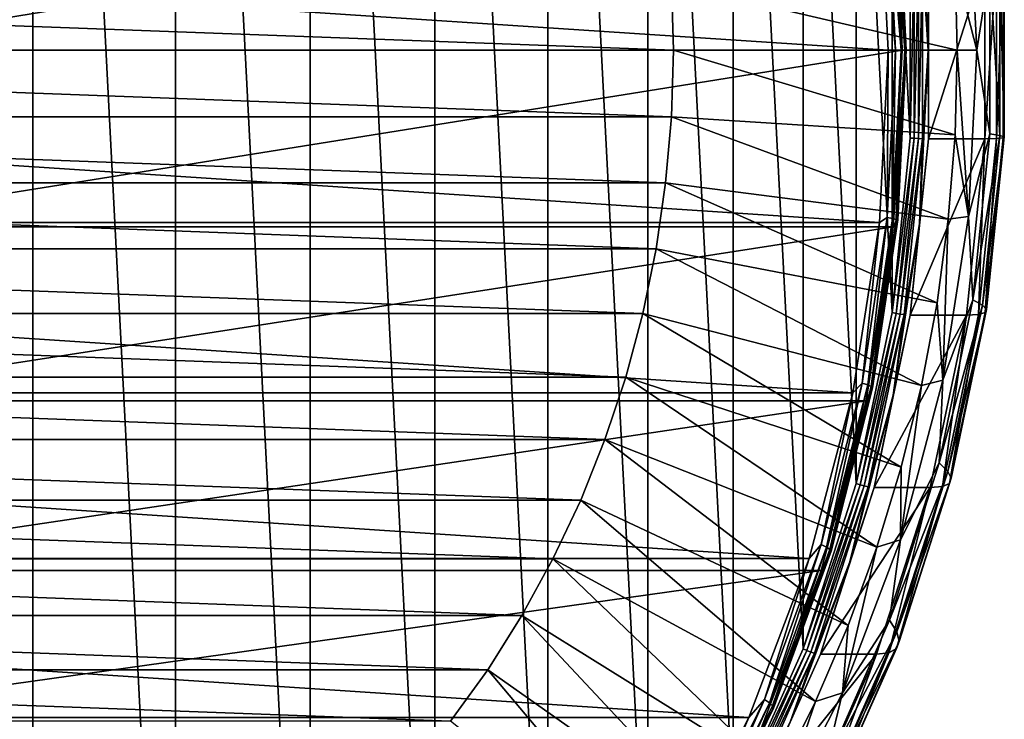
# Model space of a CAD drawing. Header units: metres. Extents: x -27 to 251, y -27 to 27.
# Tile 44 of 53: x 237 to 251, y -10 to 0. Entities that reach past the tile are written whole.
import ezdxf

# ---------------------------------------------------------------- set-up
doc = ezdxf.new("R2010")
doc.units = ezdxf.units.M
doc.layers.add('solid_10271033', color=7, linetype='CONTINUOUS')

msp = doc.modelspace()

# ---------------------------------------------------------------- linework, layer by layer
at = {"layer": 'solid_10271033'}
for points in [[(234.844635, -21.716181, 163.473755), (237.046341, -20.978384, 164.644424), (234.844772, 21.716145, 163.473831)], [(237.046341, -20.978384, 164.644424), (237.046463, 20.978334, 164.644501), (234.844772, 21.716145, 163.473831)], [(237.046341, -20.978384, 164.644424), (239.157166, -19.955379, 165.766769), (237.046463, 20.978334, 164.644501)], [(239.157166, -19.955379, 165.766769), (239.157272, 19.955317, 165.76683), (237.046463, 20.978334, 164.644501)], [(239.157166, -19.955379, 165.766769), (241.1483, -18.661196, 166.825485), (239.157272, 19.955317, 165.76683)], [(241.1483, -18.661196, 166.825485), (241.148392, 18.661125, 166.825531), (239.157272, 19.955317, 165.76683)], [(241.1483, -18.661196, 166.825485), (242.992661, -17.113562, 167.806137), (241.148392, 18.661125, 166.825531)], [(242.992661, -17.113562, 167.806137), (242.992737, 17.11348, 167.806183), (241.148392, 18.661125, 166.825531)], [(242.992661, -17.113562, 167.806137), (244.665207, -15.333627, 168.69545), (242.992737, 17.11348, 167.806183)], [(244.665207, -15.333627, 168.69545), (244.665283, 15.333535, 168.695496), (242.992737, 17.11348, 167.806183)], [(244.665207, -15.333627, 168.69545), (246.143448, -13.345403, 169.481445), (244.665283, 15.333535, 168.695496)], [(246.143448, -13.345403, 169.481445), (246.143524, 13.345302, 169.481491), (244.665283, 15.333535, 168.695496)], [(246.143448, -13.345403, 169.481445), (247.407578, -11.175467, 170.153595), (246.143524, 13.345302, 169.481491)], [(247.407578, -11.175467, 170.153595), (247.407639, 11.175357, 170.153625), (246.143524, 13.345302, 169.481491)], [(247.407578, -11.175467, 170.153595), (248.440247, -8.853428, 170.702667), (247.407639, 11.175357, 170.153625)], [(248.440247, -8.853428, 170.702667), (248.440292, 8.85331, 170.702698), (247.407639, 11.175357, 170.153625)], [(248.440247, -8.853428, 170.702667), (249.22728, -6.411001, 171.121155), (248.440292, 8.85331, 170.702698)], [(249.22728, -6.411001, 171.121155), (249.22731, 6.410877, 171.12117), (248.440292, 8.85331, 170.702698)], [(249.22728, -6.411001, 171.121155), (249.75795, -3.881567, 171.40332), (249.22731, 6.410877, 171.12117)], [(249.75795, -3.881567, 171.40332), (249.75798, 3.881441, 171.40332), (249.22731, 6.410877, 171.12117)], [(249.75795, -3.881567, 171.40332), (250.02507, -1.299673, 171.545349), (249.75798, 3.881441, 171.40332)], [(250.02507, -1.299673, 171.545349), (250.025085, 1.299545, 171.545349), (249.75798, 3.881441, 171.40332)], [(210.980774, 2.547339, 151.011642), (249.699768, 0, 171.598892), (210.850067, 0, 150.942139)], [(210.980774, 2.547339, 151.011642), (249.569061, 2.547328, 171.529404), (249.699768, 0, 171.598892)], [(249.772186, 2.612073, 172.203674), (233.575409, 2.612073, 202.665375), (233.709732, 0, 202.736786)], [(249.906509, 0, 172.275101), (249.772186, 2.612073, 172.203674), (233.709732, 0, 202.736786)], [(249.805649, 0, 171.674332), (249.699768, 0, 171.598892), (249.569061, 2.547328, 171.529404)], [(249.805649, 0, 171.674332), (249.569061, 2.547328, 171.529404), (249.6828, 2.477651, 171.609009)], [(249.6828, 2.477651, 171.609009), (249.76532, 2.491172, 171.709396), (249.888855, 0, 171.77507)], [(249.805649, 0, 171.674332), (249.6828, 2.477651, 171.609009), (249.888855, 0, 171.77507)], [(249.76532, 2.491172, 171.709396), (249.819, 2.502783, 171.827942), (249.943115, 0, 171.893921)], [(249.888855, 0, 171.77507), (249.76532, 2.491172, 171.709396), (249.943115, 0, 171.893921)], [(249.827393, 2.517293, 172.086472), (249.772186, 2.612073, 172.203674), (249.906509, 0, 172.275101)], [(249.819, 2.502783, 171.827942), (249.840179, 2.511693, 171.956558), (249.964722, 0, 172.022781)], [(249.943115, 0, 171.893921), (249.819, 2.502783, 171.827942), (249.964722, 0, 172.022781)], [(249.952225, 0, 172.152847), (249.827393, 2.517293, 172.086472), (249.906509, 0, 172.275101)], [(249.840179, 2.511693, 171.956558), (249.827393, 2.517293, 172.086472), (249.952225, 0, 172.152847)], [(249.964722, 0, 172.022781), (249.840179, 2.511693, 171.956558), (249.952225, 0, 172.152847)], [(250.291367, 0, 171.530426), (250.295242, 1.311676, 171.462479), (250.16153, 2.567631, 171.46138)], [(250.291367, 0, 171.530426), (250.16153, 2.567631, 171.46138), (250.206329, 1.309447, 171.548401)], [(250.885742, 2.458267, 167.255951), (251.012299, 0, 167.323242), (250.688126, 1.251701, 166.956299)], [(251.203873, 1.236963, 167.703018), (251.012299, 0, 167.323242), (250.885742, 2.458267, 167.255951)], [(250.291367, 0, 171.530426), (250.295242, -1.311675, 171.462479), (250.295242, 1.311676, 171.462479)], [(251.127335, 1.311676, 169.897537), (250.295242, 1.311676, 171.462479), (250.295242, -1.311675, 171.462479)], [(251.127335, -1.311676, 169.897537), (251.127335, 1.311676, 169.897537), (250.295242, -1.311675, 171.462479)], [(251.302734, 1.308446, 169.48082), (251.127335, 1.311676, 169.897537), (251.127335, -1.311676, 169.897537)], [(250.688126, 1.251701, 166.956299), (250.721527, -0.000007, 166.97406), (246.492462, 0.98431, 162.758347)], [(250.083954, 1.303609, 171.565628), (250.025085, 1.299545, 171.545349), (250.02507, -1.299673, 171.545349)], [(250.083954, -1.303609, 171.565628), (250.083954, 1.303609, 171.565628), (250.02507, -1.299673, 171.545349)], [(250.146484, 1.306863, 171.566727), (250.083954, 1.303609, 171.565628), (250.083954, -1.303609, 171.565628)], [(250.146484, -1.306863, 171.566727), (250.146484, 1.306863, 171.566727), (250.083954, -1.303609, 171.565628)], [(250.206329, 1.309447, 171.548401), (250.146484, 1.306863, 171.566727), (250.146484, -1.306863, 171.566727)], [(250.206329, -1.309447, 171.548401), (250.206329, 1.309447, 171.548401), (250.146484, -1.306863, 171.566727)], [(250.291367, 0, 171.530426), (250.206329, 1.309447, 171.548401), (250.206329, -1.309447, 171.548401)], [(251.012299, 0, 167.323242), (250.721527, -0.000007, 166.97406), (250.688126, 1.251701, 166.956299)], [(251.203873, 1.236963, 167.703018), (251.203873, -1.236963, 167.703018), (251.012299, 0, 167.323242)], [(251.302734, 1.308446, 169.48082), (251.127335, -1.311676, 169.897537), (251.302734, -1.308446, 169.48082)], [(251.350479, 1.262723, 168.132889), (251.350479, -1.262723, 168.132889), (251.203873, 1.236963, 167.703018)], [(251.350479, -1.262723, 168.132889), (251.203873, -1.236963, 167.703018), (251.203873, 1.236963, 167.703018)], [(251.302734, 1.308446, 169.48082), (251.302734, -1.308446, 169.48082), (251.400742, 1.299104, 169.036743)], [(251.302734, -1.308446, 169.48082), (251.400742, -1.299104, 169.036743), (251.400742, 1.299104, 169.036743)], [(251.41684, 1.283653, 168.582413), (251.41684, -1.283653, 168.582413), (251.350479, 1.262723, 168.132889)], [(251.41684, -1.283653, 168.582413), (251.350479, -1.262723, 168.132889), (251.350479, 1.262723, 168.132889)], [(251.400742, 1.299104, 169.036743), (251.400742, -1.299104, 169.036743), (251.41684, 1.283653, 168.582413)], [(251.400742, -1.299104, 169.036743), (251.41684, -1.283653, 168.582413), (251.41684, 1.283653, 168.582413)], [(219.944229, 0, 148.642395), (219.972717, 0.98431, 148.657547), (246.52095, 0, 162.773499)], [(219.972717, 0.98431, 148.657547), (246.492462, 0.98431, 162.758347), (246.52095, 0, 162.773499)], [(250.721527, -0.000007, 166.97406), (246.52095, 0, 162.773499), (246.492462, 0.98431, 162.758347)], [(249.569061, -2.547339, 171.529404), (210.980774, -2.547328, 151.011642), (210.850067, 0, 150.942139)], [(249.699768, 0, 171.598892), (249.569061, -2.547339, 171.529404), (210.850067, 0, 150.942139)], [(249.6828, -2.477651, 171.609009), (249.699768, 0, 171.598892), (249.805649, 0, 171.674332)], [(249.6828, -2.477651, 171.609009), (249.805649, 0, 171.674332), (249.76532, -2.491172, 171.709396)], [(249.76532, -2.491172, 171.709396), (249.805649, 0, 171.674332), (249.888855, 0, 171.77507)], [(249.76532, -2.491172, 171.709396), (249.888855, 0, 171.77507), (249.819, -2.502783, 171.827942)], [(249.952225, 0, 172.152847), (249.906509, 0, 172.275101), (249.772186, -2.612073, 172.203674)], [(249.827393, -2.517293, 172.086472), (249.952225, 0, 172.152847), (249.772186, -2.612073, 172.203674)], [(249.819, -2.502783, 171.827942), (249.888855, 0, 171.77507), (249.943115, 0, 171.893921)], [(249.819, -2.502783, 171.827942), (249.943115, 0, 171.893921), (249.840179, -2.511693, 171.956558)], [(249.827393, -2.517293, 172.086472), (249.964722, 0, 172.022781), (249.952225, 0, 172.152847)], [(249.840179, -2.511693, 171.956558), (249.964722, 0, 172.022781), (249.827393, -2.517293, 172.086472)], [(249.840179, -2.511693, 171.956558), (249.943115, 0, 171.893921), (249.964722, 0, 172.022781)], [(251.012299, 0, 167.323242), (250.885742, -2.458267, 167.255951), (250.721527, -0.000007, 166.97406)], [(251.203873, -1.236963, 167.703018), (250.885742, -2.458267, 167.255951), (251.012299, 0, 167.323242)], [(219.944229, 0, 148.642395), (246.52095, 0, 162.773499), (246.492462, -0.98431, 162.758347)], [(219.972717, -0.98431, 148.657547), (219.944229, 0, 148.642395), (246.492462, -0.98431, 162.758347)], [(233.575409, -2.612073, 202.665375), (249.906509, 0, 172.275101), (233.709732, 0, 202.736786)], [(249.772186, -2.612073, 172.203674), (249.906509, 0, 172.275101), (233.575409, -2.612073, 202.665375)], [(250.688126, -1.251716, 166.956299), (246.492462, -0.98431, 162.758347), (246.52095, 0, 162.773499)], [(250.721527, -0.000007, 166.97406), (250.688126, -1.251716, 166.956299), (246.52095, 0, 162.773499)], [(249.6828, -2.477651, 171.609009), (249.569061, -2.547339, 171.529404), (249.699768, 0, 171.598892)], [(250.16153, -2.567631, 171.46138), (250.295242, -1.311675, 171.462479), (250.291367, 0, 171.530426)], [(250.16153, -2.567631, 171.46138), (250.291367, 0, 171.530426), (250.206329, -1.309447, 171.548401)], [(250.885742, -2.458267, 167.255951), (250.688126, -1.251716, 166.956299), (250.721527, -0.000007, 166.97406)], [(219.972717, -0.98431, 148.657547), (246.492462, -0.98431, 162.758347), (246.407303, -1.963951, 162.713058)], [(220.057877, -1.963951, 148.702835), (219.972717, -0.98431, 148.657547), (246.407303, -1.963951, 162.713058)], [(250.588058, -2.498858, 166.903107), (246.407303, -1.963951, 162.713058), (246.492462, -0.98431, 162.758347)], [(250.688126, -1.251716, 166.956299), (250.588058, -2.498858, 166.903107), (246.492462, -0.98431, 162.758347)], [(250.083954, -1.303609, 171.565628), (250.02507, -1.299673, 171.545349), (249.75795, -3.881567, 171.40332)], [(249.815994, -3.893105, 171.423157), (250.083954, -1.303609, 171.565628), (249.75795, -3.881567, 171.40332)], [(250.146484, -1.306863, 171.566727), (250.083954, -1.303609, 171.565628), (249.815994, -3.893105, 171.423157)], [(249.877869, -3.902825, 171.423904), (250.146484, -1.306863, 171.566727), (249.815994, -3.893105, 171.423157)], [(250.206329, -1.309447, 171.548401), (250.146484, -1.306863, 171.566727), (249.877869, -3.902825, 171.423904)], [(249.93718, -3.910539, 171.405304), (250.206329, -1.309447, 171.548401), (249.877869, -3.902825, 171.423904)], [(250.16153, -2.567631, 171.46138), (250.206329, -1.309447, 171.548401), (249.93718, -3.910539, 171.405304)], [(250.885742, -2.458267, 167.255951), (250.588058, -2.498858, 166.903107), (250.688126, -1.251716, 166.956299)], [(251.203873, -1.236963, 167.703018), (250.953339, -3.694563, 167.569809), (250.885742, -2.458267, 167.255951)], [(251.350479, -1.262723, 168.132889), (250.953339, -3.694563, 167.569809), (251.203873, -1.236963, 167.703018)], [(251.350479, -1.262723, 168.132889), (251.093384, -3.771327, 167.996185), (250.953339, -3.694563, 167.569809)], [(251.302734, -1.308446, 169.48082), (251.127335, -1.311676, 169.897537), (251.033966, -3.907574, 169.337921)], [(251.302734, -1.308446, 169.48082), (251.033966, -3.907574, 169.337921), (251.134354, -3.879734, 168.895096)], [(251.41684, -1.283653, 168.582413), (251.093384, -3.771327, 167.996185), (251.350479, -1.262723, 168.132889)], [(251.41684, -1.283653, 168.582413), (251.154388, -3.833694, 168.442871), (251.093384, -3.771327, 167.996185)], [(251.400742, -1.299104, 169.036743), (251.134354, -3.879734, 168.895096), (251.154388, -3.833694, 168.442871)], [(251.302734, -1.308446, 169.48082), (251.134354, -3.879734, 168.895096), (251.400742, -1.299104, 169.036743)], [(251.400742, -1.299104, 169.036743), (251.154388, -3.833694, 168.442871), (251.41684, -1.283653, 168.582413)], [(251.127335, -1.311676, 169.897537), (250.295242, -1.311675, 171.462479), (250.025635, -3.917194, 171.319138)], [(250.16153, -2.567631, 171.46138), (250.025635, -3.917194, 171.319138), (250.295242, -1.311675, 171.462479)], [(250.857727, -3.917196, 169.754196), (251.127335, -1.311676, 169.897537), (250.025635, -3.917194, 171.319138)], [(251.033966, -3.907574, 169.337921), (251.127335, -1.311676, 169.897537), (250.857727, -3.917196, 169.754196)], [(220.057877, -1.963951, 148.702835), (246.407303, -1.963951, 162.713058), (246.265503, -2.936588, 162.637665)], [(220.199692, -2.936588, 148.778229), (220.057877, -1.963951, 148.702835), (246.265503, -2.936588, 162.637665)], [(250.421692, -3.736882, 166.814636), (246.265503, -2.936588, 162.637665), (246.407303, -1.963951, 162.713058)], [(250.588058, -2.498858, 166.903107), (250.421692, -3.736882, 166.814636), (246.407303, -1.963951, 162.713058)], [(250.885742, -2.458267, 167.255951), (250.507782, -4.883216, 167.054993), (250.588058, -2.498858, 166.903107)], [(250.953339, -3.694563, 167.569809), (250.507782, -4.883216, 167.054993), (250.885742, -2.458267, 167.255951)], [(249.177368, -5.067644, 171.321121), (211.372467, -5.067623, 151.21991), (210.980774, -2.547328, 151.011642)], [(249.569061, -2.547339, 171.529404), (249.177368, -5.067644, 171.321121), (210.980774, -2.547328, 151.011642)], [(249.772186, -2.612073, 172.203674), (233.575409, -2.612073, 202.665375), (233.17424, -5.188828, 202.452072)], [(249.371017, -5.188828, 171.990372), (249.772186, -2.612073, 172.203674), (233.17424, -5.188828, 202.452072)], [(249.315781, -4.924144, 171.413864), (249.177368, -5.067644, 171.321121), (249.569061, -2.547339, 171.529404)], [(249.315781, -4.924144, 171.413864), (249.569061, -2.547339, 171.529404), (249.6828, -2.477651, 171.609009)], [(249.315781, -4.924144, 171.413864), (249.6828, -2.477651, 171.609009), (249.396301, -4.951015, 171.513184)], [(249.454498, -5.00293, 171.888199), (249.772186, -2.612073, 172.203674), (249.371017, -5.188828, 171.990372)], [(249.6828, -2.477651, 171.609009), (249.76532, -2.491172, 171.709396), (249.396301, -4.951015, 171.513184)], [(249.396301, -4.951015, 171.513184), (249.76532, -2.491172, 171.709396), (249.448257, -4.974092, 171.630814)], [(249.76532, -2.491172, 171.709396), (249.819, -2.502783, 171.827942), (249.448257, -4.974092, 171.630814)], [(249.448257, -4.974092, 171.630814), (249.819, -2.502783, 171.827942), (249.468124, -4.9918, 171.758728)], [(249.840179, -2.511693, 171.956558), (249.827393, -2.517293, 172.086472), (249.454498, -5.00293, 171.888199)], [(249.468124, -4.9918, 171.758728), (249.840179, -2.511693, 171.956558), (249.454498, -5.00293, 171.888199)], [(249.454498, -5.00293, 171.888199), (249.827393, -2.517293, 172.086472), (249.772186, -2.612073, 172.203674)], [(249.819, -2.502783, 171.827942), (249.840179, -2.511693, 171.956558), (249.468124, -4.9918, 171.758728)], [(249.773727, -5.101686, 171.255188), (250.025635, -3.917194, 171.319138), (250.16153, -2.567631, 171.46138)], [(249.773727, -5.101686, 171.255188), (250.16153, -2.567631, 171.46138), (249.93718, -3.910539, 171.405304)], [(250.507782, -4.883216, 167.054993), (250.421692, -3.736882, 166.814636), (250.588058, -2.498858, 166.903107)], [(220.199692, -2.936588, 148.778229), (246.265503, -2.936588, 162.637665), (246.068207, -3.894979, 162.532761)], [(220.396988, -3.894979, 148.883133), (220.199692, -2.936588, 148.778229), (246.068207, -3.894979, 162.532761)], [(250.189621, -4.961271, 166.691254), (246.068207, -3.894979, 162.532761), (246.265503, -2.936588, 162.637665)], [(250.421692, -3.736882, 166.814636), (250.189621, -4.961271, 166.691254), (246.265503, -2.936588, 162.637665)], [(250.507782, -4.883216, 167.054993), (250.189621, -4.961271, 166.691254), (250.421692, -3.736882, 166.814636)], [(250.953339, -3.694563, 167.569809), (250.455597, -6.103403, 167.305161), (250.507782, -4.883216, 167.054993)], [(251.093384, -3.771327, 167.996185), (250.455597, -6.103403, 167.305161), (250.953339, -3.694563, 167.569809)], [(251.093384, -3.771327, 167.996185), (250.582611, -6.229628, 167.724594), (250.455597, -6.103403, 167.305161)], [(251.154388, -3.833694, 168.442871), (250.582611, -6.229628, 167.724594), (251.093384, -3.771327, 167.996185)], [(220.396988, -3.894979, 148.883133), (246.068207, -3.894979, 162.532761), (245.815796, -4.837473, 162.39856)], [(220.649384, -4.837473, 149.017334), (220.396988, -3.894979, 148.883133), (245.815796, -4.837473, 162.39856)], [(249.8927, -6.167557, 166.533371), (245.815796, -4.837473, 162.39856), (246.068207, -3.894979, 162.532761)], [(250.189621, -4.961271, 166.691254), (249.8927, -6.167557, 166.533371), (246.068207, -3.894979, 162.532761)], [(249.815994, -3.893105, 171.423157), (249.75795, -3.881567, 171.40332), (249.22728, -6.411001, 171.121155)], [(249.283752, -6.429678, 171.140152), (249.815994, -3.893105, 171.423157), (249.22728, -6.411001, 171.121155)], [(249.877869, -3.902825, 171.423904), (249.815994, -3.893105, 171.423157), (249.283752, -6.429678, 171.140152)], [(249.344299, -6.445731, 171.140198), (249.877869, -3.902825, 171.423904), (249.283752, -6.429678, 171.140152)], [(249.93718, -3.910539, 171.405304), (249.877869, -3.902825, 171.423904), (249.344299, -6.445731, 171.140198)], [(249.402557, -6.458472, 171.121033), (249.93718, -3.910539, 171.405304), (249.344299, -6.445731, 171.140198)], [(249.773727, -5.101686, 171.255188), (249.93718, -3.910539, 171.405304), (249.402557, -6.458472, 171.121033)], [(250.857727, -3.917196, 169.754196), (250.025635, -3.917194, 171.319138), (249.490097, -6.469464, 171.034378)], [(249.773727, -5.101686, 171.255188), (249.490097, -6.469464, 171.034378), (250.025635, -3.917194, 171.319138)], [(250.322189, -6.469465, 169.469437), (250.857727, -3.917196, 169.754196), (249.490097, -6.469464, 171.034378)], [(250.500092, -6.453651, 169.054047), (250.857727, -3.917196, 169.754196), (250.322189, -6.469465, 169.469437)], [(251.033966, -3.907574, 169.337921), (250.857727, -3.917196, 169.754196), (250.500092, -6.453651, 169.054047)], [(251.033966, -3.907574, 169.337921), (250.500092, -6.453651, 169.054047), (250.605164, -6.40787, 168.613724)], [(251.154388, -3.833694, 168.442871), (250.633026, -6.332173, 168.165665), (250.582611, -6.229628, 167.724594)], [(251.134354, -3.879734, 168.895096), (250.605164, -6.40787, 168.613724), (250.633026, -6.332173, 168.165665)], [(251.033966, -3.907574, 169.337921), (250.605164, -6.40787, 168.613724), (251.134354, -3.879734, 168.895096)], [(251.134354, -3.879734, 168.895096), (250.633026, -6.332173, 168.165665), (251.154388, -3.833694, 168.442871)], [(220.649384, -4.837473, 149.017334), (245.815796, -4.837473, 162.39856), (245.509369, -5.759343, 162.235626)], [(220.955811, -5.759343, 149.180267), (220.649384, -4.837473, 149.017334), (245.509369, -5.759343, 162.235626)], [(249.532028, -7.351337, 166.341599), (245.509369, -5.759343, 162.235626), (245.815796, -4.837473, 162.39856)], [(249.8927, -6.167557, 166.533371), (249.532028, -7.351337, 166.341599), (245.815796, -4.837473, 162.39856)], [(248.709198, -7.308713, 171.091339), (249.177368, -5.067644, 171.321121), (249.315781, -4.924144, 171.413864)], [(248.709198, -7.308713, 171.091339), (249.315781, -4.924144, 171.413864), (248.786423, -7.348597, 171.188904)], [(249.315781, -4.924144, 171.413864), (249.396301, -4.951015, 171.513184), (248.786423, -7.348597, 171.188904)], [(248.786423, -7.348597, 171.188904), (249.396301, -4.951015, 171.513184), (248.835541, -7.38285, 171.305023)], [(249.396301, -4.951015, 171.513184), (249.448257, -4.974092, 171.630814), (248.835541, -7.38285, 171.305023)], [(250.507782, -4.883216, 167.054993), (249.883545, -7.241982, 166.723068), (250.189621, -4.961271, 166.691254)], [(250.455597, -6.103403, 167.305161), (249.883545, -7.241982, 166.723068), (250.507782, -4.883216, 167.054993)], [(248.529907, -7.519311, 170.976868), (212.019928, -7.51929, 151.564163), (211.372467, -5.067623, 151.21991)], [(249.177368, -5.067644, 171.321121), (248.529907, -7.519311, 170.976868), (211.372467, -5.067623, 151.21991)], [(248.709198, -7.308713, 171.091339), (248.529907, -7.519311, 170.976868), (249.177368, -5.067644, 171.321121)], [(248.835541, -7.38285, 171.305023), (249.448257, -4.974092, 171.630814), (248.85321, -7.409133, 171.431778)], [(249.468124, -4.9918, 171.758728), (249.454498, -5.00293, 171.888199), (248.838226, -7.425652, 171.560516)], [(248.85321, -7.409133, 171.431778), (249.468124, -4.9918, 171.758728), (248.838226, -7.425652, 171.560516)], [(248.838226, -7.425652, 171.560516), (249.454498, -5.00293, 171.888199), (249.371017, -5.188828, 171.990372)], [(249.448257, -4.974092, 171.630814), (249.468124, -4.9918, 171.758728), (248.85321, -7.409133, 171.431778)], [(249.883545, -7.241982, 166.723068), (249.8927, -6.167557, 166.533371), (250.189621, -4.961271, 166.691254)], [(249.371017, -5.188828, 171.990372), (233.17424, -5.188828, 202.452072), (232.511658, -7.695418, 202.099762)], [(248.708435, -7.695418, 171.638077), (249.371017, -5.188828, 171.990372), (232.511658, -7.695418, 202.099762)], [(248.838226, -7.425652, 171.560516), (249.371017, -5.188828, 171.990372), (248.708435, -7.695418, 171.638077)], [(249.133011, -7.569026, 170.914505), (249.490097, -6.469464, 171.034378), (249.773727, -5.101686, 171.255188)], [(249.133011, -7.569026, 170.914505), (249.773727, -5.101686, 171.255188), (249.402557, -6.458472, 171.121033)], [(220.955811, -5.759343, 149.180267), (245.509369, -5.759343, 162.235626), (245.150513, -6.656564, 162.044815)], [(221.314667, -6.656564, 149.371078), (220.955811, -5.759343, 149.180267), (245.150513, -6.656564, 162.044815)], [(249.108887, -8.508292, 166.116608), (245.150513, -6.656564, 162.044815), (245.509369, -5.759343, 162.235626)], [(249.532028, -7.351337, 166.341599), (249.108887, -8.508292, 166.116608), (245.509369, -5.759343, 162.235626)], [(250.455597, -6.103403, 167.305161), (249.717194, -8.431692, 166.912537), (249.883545, -7.241982, 166.723068)], [(250.582611, -6.229628, 167.724594), (249.717194, -8.431692, 166.912537), (250.455597, -6.103403, 167.305161)], [(249.883545, -7.241982, 166.723068), (249.532028, -7.351337, 166.341599), (249.8927, -6.167557, 166.533371)], [(250.582611, -6.229628, 167.724594), (249.824982, -8.604835, 167.321762), (249.717194, -8.431692, 166.912537)], [(250.633026, -6.332173, 168.165665), (249.824982, -8.604835, 167.321762), (250.582611, -6.229628, 167.724594)], [(250.605164, -6.40787, 168.613724), (249.820343, -8.849307, 168.196426), (249.859772, -8.745487, 167.754517)], [(250.500092, -6.453651, 169.054047), (249.820343, -8.849307, 168.196426), (250.605164, -6.40787, 168.613724)], [(250.633026, -6.332173, 168.165665), (249.859772, -8.745487, 167.754517), (249.824982, -8.604835, 167.321762)], [(250.605164, -6.40787, 168.613724), (249.859772, -8.745487, 167.754517), (250.633026, -6.332173, 168.165665)], [(249.283752, -6.429678, 171.140152), (249.22728, -6.411001, 171.121155), (248.440247, -8.853428, 170.702667)], [(248.494431, -8.878846, 170.720474), (249.283752, -6.429678, 171.140152), (248.440247, -8.853428, 170.702667)], [(249.344299, -6.445731, 171.140198), (249.283752, -6.429678, 171.140152), (248.494431, -8.878846, 170.720474)], [(248.553009, -8.901014, 170.719452), (249.344299, -6.445731, 171.140198), (248.494431, -8.878846, 170.720474)], [(249.402557, -6.458472, 171.121033), (249.344299, -6.445731, 171.140198), (248.553009, -8.901014, 170.719452)], [(248.609695, -8.918608, 170.699463), (249.402557, -6.458472, 171.121033), (248.553009, -8.901014, 170.719452)], [(249.133011, -7.569026, 170.914505), (249.402557, -6.458472, 171.121033), (248.609695, -8.918608, 170.699463)], [(250.322189, -6.469465, 169.469437), (249.490097, -6.469464, 171.034378), (248.695892, -8.933786, 170.612091)], [(249.133011, -7.569026, 170.914505), (248.695892, -8.933786, 170.612091), (249.490097, -6.469464, 171.034378)], [(249.527985, -8.933789, 169.04715), (250.322189, -6.469465, 169.469437), (248.695892, -8.933786, 170.612091)], [(249.708328, -8.912111, 168.633072), (250.322189, -6.469465, 169.469437), (249.527985, -8.933789, 169.04715)], [(250.500092, -6.453651, 169.054047), (250.322189, -6.469465, 169.469437), (249.708328, -8.912111, 168.633072)], [(250.500092, -6.453651, 169.054047), (249.708328, -8.912111, 168.633072), (249.820343, -8.849307, 168.196426)], [(221.314667, -6.656564, 149.371078), (245.150513, -6.656564, 162.044815), (244.740662, -7.524947, 161.826904)], [(221.724518, -7.524947, 149.588989), (221.314667, -6.656564, 149.371078), (244.740662, -7.524947, 161.826904)], [(248.624847, -9.6342, 165.859238), (244.740662, -7.524947, 161.826904), (245.150513, -6.656564, 162.044815)], [(249.108887, -8.508292, 166.116608), (248.624847, -9.6342, 165.859238), (245.150513, -6.656564, 162.044815)], [(249.883545, -7.241982, 166.723068), (249.021469, -9.502595, 166.264709), (249.532028, -7.351337, 166.341599)], [(249.717194, -8.431692, 166.912537), (249.021469, -9.502595, 166.264709), (249.883545, -7.241982, 166.723068)], [(247.870712, -9.601372, 170.645508), (248.529907, -7.519311, 170.976868), (248.709198, -7.308713, 171.091339)], [(247.870712, -9.601372, 170.645508), (248.709198, -7.308713, 171.091339), (247.943359, -9.653766, 170.740631)], [(248.709198, -7.308713, 171.091339), (248.786423, -7.348597, 171.188904), (247.943359, -9.653766, 170.740631)], [(247.943359, -9.653766, 170.740631), (248.786423, -7.348597, 171.188904), (247.988541, -9.698763, 170.854675)], [(248.85321, -7.409133, 171.431778), (248.838226, -7.425652, 171.560516), (247.986328, -9.754992, 171.107559)], [(248.003204, -9.733291, 170.979828), (248.85321, -7.409133, 171.431778), (247.986328, -9.754992, 171.107559)], [(247.986328, -9.754992, 171.107559), (248.838226, -7.425652, 171.560516), (248.708435, -7.695418, 171.638077)], [(248.786423, -7.348597, 171.188904), (248.835541, -7.38285, 171.305023), (247.988541, -9.698763, 170.854675)], [(247.988541, -9.698763, 170.854675), (248.835541, -7.38285, 171.305023), (248.003204, -9.733291, 170.979828)], [(248.835541, -7.38285, 171.305023), (248.85321, -7.409133, 171.431778), (248.003204, -9.733291, 170.979828)], [(249.021469, -9.502595, 166.264709), (249.108887, -8.508292, 166.116608), (249.532028, -7.351337, 166.341599)], [(247.635391, -9.869438, 170.501236), (212.914444, -9.869418, 152.039795), (212.019928, -7.51929, 151.564163)], [(248.529907, -7.519311, 170.976868), (247.635391, -9.869438, 170.501236), (212.019928, -7.51929, 151.564163)], [(221.724518, -7.524947, 149.588989), (244.740662, -7.524947, 161.826904), (244.281769, -8.360713, 161.582901)], [(222.183426, -8.360713, 149.832993), (221.724518, -7.524947, 149.588989), (244.281769, -8.360713, 161.582901)], [(248.081665, -10.724954, 165.570419), (244.281769, -8.360713, 161.582901), (244.740662, -7.524947, 161.826904)], [(248.624847, -9.6342, 165.859238), (248.081665, -10.724954, 165.570419), (244.740662, -7.524947, 161.826904)], [(247.870712, -9.601372, 170.645508), (247.635391, -9.869438, 170.501236), (248.529907, -7.519311, 170.976868)], [(248.247757, -9.937389, 170.443817), (248.695892, -8.933786, 170.612091), (249.133011, -7.569026, 170.914505)], [(248.247757, -9.937389, 170.443817), (249.133011, -7.569026, 170.914505), (248.609695, -8.918608, 170.699463)], [(248.708435, -7.695418, 171.638077), (232.511658, -7.695418, 202.099762), (231.596619, -10.097953, 201.613235)], [(247.793396, -10.097954, 171.151535), (248.708435, -7.695418, 171.638077), (231.596619, -10.097953, 201.613235)], [(247.986328, -9.754992, 171.107559), (248.708435, -7.695418, 171.638077), (247.793396, -10.097954, 171.151535)], [(222.183426, -8.360713, 149.832993), (244.281769, -8.360713, 161.582901), (243.774521, -9.162437, 161.313187)], [(222.690659, -9.162437, 150.102707), (222.183426, -8.360713, 149.832993), (243.774521, -9.162437, 161.313187)], [(247.481323, -11.776572, 165.251221), (243.774521, -9.162437, 161.313187), (244.281769, -8.360713, 161.582901)], [(248.081665, -10.724954, 165.570419), (247.481323, -11.776572, 165.251221), (244.281769, -8.360713, 161.582901)], [(249.717194, -8.431692, 166.912537), (248.747894, -10.648702, 166.397156), (249.021469, -9.502595, 166.264709)], [(249.824982, -8.604835, 167.321762), (248.747894, -10.648702, 166.397156), (249.717194, -8.431692, 166.912537)], [(249.021469, -9.502595, 166.264709), (248.624847, -9.6342, 165.859238), (249.108887, -8.508292, 166.116608)], [(249.824982, -8.604835, 167.321762), (248.830597, -10.865265, 166.793045), (248.747894, -10.648702, 166.397156)], [(249.859772, -8.745487, 167.754517), (248.830597, -10.865265, 166.793045), (249.824982, -8.604835, 167.321762)], [(248.494431, -8.878846, 170.720474), (248.440247, -8.853428, 170.702667), (247.407578, -11.175467, 170.153595)], [(247.458786, -11.207314, 170.1698), (248.494431, -8.878846, 170.720474), (247.407578, -11.175467, 170.153595)], [(248.553009, -8.901014, 170.719452), (248.494431, -8.878846, 170.720474), (247.458786, -11.207314, 170.1698)], [(249.820343, -8.849307, 168.196426), (248.790527, -11.171011, 167.648865), (248.845016, -11.041178, 167.214951)], [(249.708328, -8.912111, 168.633072), (248.790527, -11.171011, 167.648865), (249.820343, -8.849307, 168.196426)], [(249.859772, -8.745487, 167.754517), (248.845016, -11.041178, 167.214951), (248.830597, -10.865265, 166.793045)], [(249.820343, -8.849307, 168.196426), (248.845016, -11.041178, 167.214951), (249.859772, -8.745487, 167.754517)], [(247.514771, -11.235296, 170.167419), (248.553009, -8.901014, 170.719452), (247.458786, -11.207314, 170.1698)], [(248.609695, -8.918608, 170.699463), (248.553009, -8.901014, 170.719452), (247.514771, -11.235296, 170.167419)], [(247.569412, -11.257504, 170.146332), (248.609695, -8.918608, 170.699463), (247.514771, -11.235296, 170.167419)], [(248.247757, -9.937389, 170.443817), (248.609695, -8.918608, 170.699463), (247.569412, -11.257504, 170.146332)], [(249.527985, -8.933789, 169.04715), (248.695892, -8.933786, 170.612091), (247.653839, -11.276659, 170.058029)], [(248.247757, -9.937389, 170.443817), (247.653839, -11.276659, 170.058029), (248.695892, -8.933786, 170.612091)], [(248.485931, -11.276667, 168.493088), (249.527985, -8.933789, 169.04715), (247.653839, -11.276659, 170.058029)], [(248.669464, -11.249576, 168.080688), (249.527985, -8.933789, 169.04715), (248.485931, -11.276667, 168.493088)], [(249.708328, -8.912111, 168.633072), (249.527985, -8.933789, 169.04715), (248.669464, -11.249576, 168.080688)], [(249.708328, -8.912111, 168.633072), (248.669464, -11.249576, 168.080688), (248.790527, -11.171011, 167.648865)], [(222.690659, -9.162437, 150.102707), (243.774521, -9.162437, 161.313187), (243.223328, -9.923122, 161.020111)], [(223.241867, -9.923122, 150.395782), (222.690659, -9.162437, 150.102707), (243.223328, -9.923122, 161.020111)], [(246.826019, -12.78522, 164.902786), (243.223328, -9.923122, 161.020111), (243.774521, -9.162437, 161.313187)], [(247.481323, -11.776572, 165.251221), (246.826019, -12.78522, 164.902786), (243.774521, -9.162437, 161.313187)], [(246.810852, -11.773287, 170.08197), (247.635391, -9.869438, 170.501236), (247.870712, -9.601372, 170.645508)], [(246.810852, -11.773287, 170.08197), (247.870712, -9.601372, 170.645508), (246.877701, -11.837533, 170.174011)], [(247.870712, -9.601372, 170.645508), (247.943359, -9.653766, 170.740631), (246.877701, -11.837533, 170.174011)], [(249.021469, -9.502595, 166.264709), (247.933273, -11.634417, 165.686096), (248.624847, -9.6342, 165.859238)], [(248.747894, -10.648702, 166.397156), (247.933273, -11.634417, 165.686096), (249.021469, -9.502595, 166.264709)], [(246.877701, -11.837533, 170.174011), (247.943359, -9.653766, 170.740631), (246.917923, -11.892709, 170.285416)], [(248.003204, -9.733291, 170.979828), (247.986328, -9.754992, 171.107559), (246.9095, -11.961658, 170.535004)], [(246.928772, -11.935047, 170.408539), (248.003204, -9.733291, 170.979828), (246.9095, -11.961658, 170.535004)], [(246.9095, -11.961658, 170.535004), (247.986328, -9.754992, 171.107559), (247.793396, -10.097954, 171.151535)], [(247.943359, -9.653766, 170.740631), (247.988541, -9.698763, 170.854675), (246.917923, -11.892709, 170.285416)], [(246.917923, -11.892709, 170.285416), (247.988541, -9.698763, 170.854675), (246.928772, -11.935047, 170.408539)], [(247.988541, -9.698763, 170.854675), (248.003204, -9.733291, 170.979828), (246.928772, -11.935047, 170.408539)], [(247.933273, -11.634417, 165.686096), (248.081665, -10.724954, 165.570419), (248.624847, -9.6342, 165.859238)], [(246.506027, -12.085884, 169.900757), (214.043793, -12.085865, 152.640274), (212.914444, -9.869418, 152.039795)], [(247.635391, -9.869438, 170.501236), (246.506027, -12.085884, 169.900757), (212.914444, -9.869418, 152.039795)], [(246.810852, -11.773287, 170.08197), (246.506027, -12.085884, 169.900757), (247.635391, -9.869438, 170.501236)]]:
    msp.add_3dface(points, dxfattribs=at)

doc.saveas('drawing.dxf')
